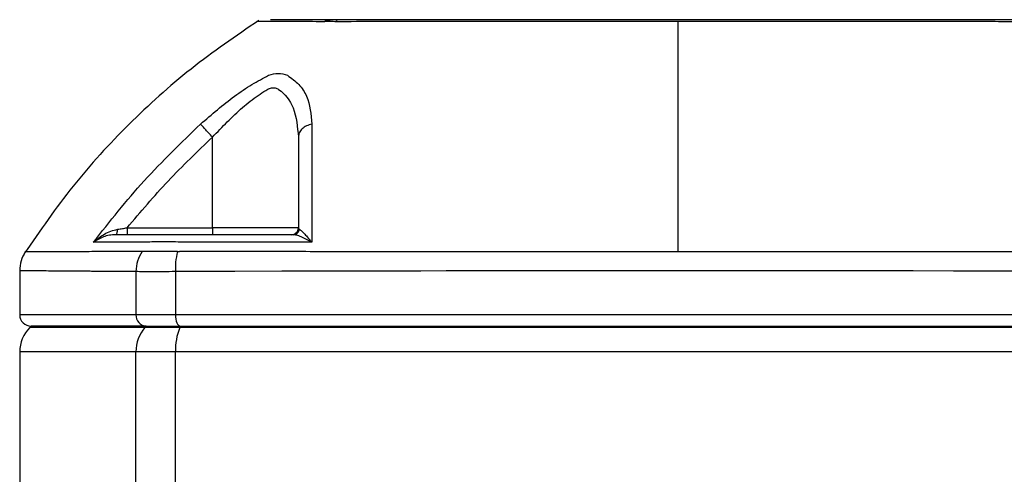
# Model space of a CAD drawing. Header units: millimetres. Extents: x 326 to 3842, y 152 to 2620.
# Tile 25 of 53: x 1575 to 1661, y 1915 to 1954. Entities that reach past the tile are written whole.
import ezdxf

# ---------------------------------------------------------------- set-up
doc = ezdxf.new("R2010")
doc.units = ezdxf.units.MM

msp = doc.modelspace()

# ---------------------------------------------------------------- linework, layer by layer
at = {"color": 7, "linetype": 'Continuous', "lineweight": 25}
for p, q in [((1591.948, 1936.061), (1591.948, 1943.989)), ((1584.493, 1936.061), (1591.948, 1936.061)), ((1599.448, 1936.061), (1591.948, 1936.061)), ((1591.948, 1936.061), (1591.948, 1935.461)), ((1575.106, 1932.324), (1575.106, 1928.461)), ((1585.259, 1932.235), (1585.259, 1928.461)), ((1588.705, 1932.235), (1588.705, 1928.461)), ((1588.705, 1928.461), (1585.259, 1928.461)), ((1676.508, 1928.461), (1588.705, 1928.461)), ((1576.106, 1927.461), (1575.985, 1927.339)), ((1586.157, 1927.461), (1576.106, 1927.461)), ((1586.048, 1927.339), (1586.157, 1927.461)), ((1589.09, 1927.339), (1586.048, 1927.339)), ((1586.157, 1927.461), (1589.144, 1927.461)), ((1589.09, 1927.339), (1589.144, 1927.461)), ((1676.123, 1927.339), (1589.09, 1927.339)), ((1589.144, 1927.461), (1676.069, 1927.461)), ((1575.106, 1925.218), (1575.106, 1812.082)), ((1588.705, 1925.218), (1585.259, 1925.218)), ((1676.508, 1925.218), (1588.705, 1925.218))]:
    msp.add_line(p, q, dxfattribs=at)
at = {"color": 8, "linetype": 'Continuous', "lineweight": 25}
for p, q in [((1585.259, 1928.461), (1575.106, 1928.461)), ((1586.048, 1927.339), (1575.985, 1927.339)), ((1585.259, 1925.218), (1575.106, 1925.218)), ((1585.259, 1820.945), (1585.259, 1925.218)), ((1588.705, 1823.339), (1588.705, 1925.218))]:
    msp.add_line(p, q, dxfattribs=at)
at = {"color": 7, "linetype": 'Continuous', "lineweight": 25, "flags": 128}
for points in [[(1662.768, 1932.265), (1660.107, 1932.271), (1656.685, 1932.278), (1653.152, 1932.286), (1650.23, 1932.293), (1647.704, 1932.298), (1645.583, 1932.302), (1642.973, 1932.306), (1639.693, 1932.31), (1636.237, 1932.312), (1632.608, 1932.313), (1631.126, 1932.313), (1629.597, 1932.312), (1628.021, 1932.312), (1626.4, 1932.31), (1624.733, 1932.308), (1623.021, 1932.306), (1621.265, 1932.304), (1620.306, 1932.302), (1619.135, 1932.3), (1617.751, 1932.297), (1616.158, 1932.294), (1614.357, 1932.291), (1612.352, 1932.287), (1610.144, 1932.282), (1603.417, 1932.268), (1598.018, 1932.256), (1593.894, 1932.247), (1591.608, 1932.241), (1589.99, 1932.238), (1589.025, 1932.235), (1588.785, 1932.235), (1588.725, 1932.235), (1588.71, 1932.235), (1588.706, 1932.235), (1588.705, 1932.235), (1588.705, 1932.235), (1588.705, 1932.235), (1588.705, 1932.235)], [(1588.705, 1928.461), (1588.713, 1928.266), (1588.738, 1928.078), (1588.779, 1927.905), (1588.833, 1927.754), (1588.9, 1927.629), (1588.976, 1927.537), (1589.058, 1927.48), (1589.144, 1927.461)]]:
    msp.add_lwpolyline(points, dxfattribs=at)
at = {"color": 7, "linetype": 'Continuous', "lineweight": 25}
for centre, radius, start, end in [((1576.106, 1928.461), 1, 180, 270), ((1586.211, 1928.413), 0.953, 177.10405, 266.77144), ((1578.106, 1925.218), 3, 135, 180), ((1588.436, 1925.243), 3.178, 138.72291, 180.45108), ((1594.155, 1925.323), 5.451, 158.28814, 181.10032)]:
    msp.add_arc(centre, radius, start, end, dxfattribs=at)
for points, knots in [([(1602.225, 1954.261), (1601.093, 1954.261), (1598.83, 1954.261), (1597.258, 1954.261), (1597.037, 1954.261), (1597.027, 1954.261)], [0, 0, 0, 0, 0.488162, 0.97636, 1, 1, 1, 1]), ([(1601.7, 1954.085), (1601.782, 1954.136), (1601.944, 1954.237), (1602.131, 1954.253), (1602.225, 1954.261)], [0, 0, 0, 0, 0.500026, 1, 1, 1, 1]), ([(1602.934, 1954.261), (1602.907, 1954.261), (1602.867, 1954.261), (1602.786, 1954.261), (1602.66, 1954.261), (1602.417, 1954.261), (1602.302, 1954.261), (1602.225, 1954.261)], [0, 0, 0, 0, 0.083392, 0.126716, 0.252867, 0.501898, 1, 1, 1, 1]), ([(1602.934, 1954.261), (1602.895, 1954.253), (1602.819, 1954.237), (1602.753, 1954.136), (1602.72, 1954.085)], [0, 0, 0, 0, 0.49998, 1, 1, 1, 1]), ([(1663.146, 1954.261), (1663.088, 1954.261), (1663.001, 1954.261), (1662.858, 1954.261), (1662.534, 1954.261), (1661.486, 1954.261), (1659.41, 1954.261), (1655.062, 1954.261), (1648.797, 1954.261), (1641.099, 1954.261), (1632.468, 1954.261), (1622.963, 1954.261), (1612.713, 1954.261), (1606.201, 1954.261), (1602.934, 1954.261)], [0, 0, 0, 0, 0.007789, 0.011776, 0.015614, 0.031246, 0.062683, 0.125534, 0.250747, 0.375216, 0.50013, 0.666643, 0.832763, 1, 1, 1, 1]), ([(1596.005, 1954.196), (1593.994, 1952.823), (1589.978, 1950.083), (1584.572, 1945.18), (1579.641, 1939.803), (1576.879, 1935.804), (1575.497, 1933.803)], [0, 0, 0, 0, 0.250452, 0.500118, 0.749728, 1, 1, 1, 1]), ([(1598.067, 1954.094), (1597.81, 1954.095), (1596.912, 1954.097), (1596.2, 1954.101), (1595.725, 1954.102), (1595.859, 1954.102), (1595.859, 1954.102)], [0, 0, 0, 0, 0.166362, 0.581794, 0.999844, 1, 1, 1, 1]), ([(1601.732, 1954.085), (1601.727, 1954.085), (1601.716, 1954.085), (1601.706, 1954.085), (1601.7, 1954.085)], [0, 0, 0, 0, 0.5, 1, 1, 1, 1]), ([(1602.641, 1954.085), (1602.545, 1954.089), (1602.355, 1954.098), (1602.018, 1954.103), (1601.847, 1954.092), (1601.732, 1954.085)], [0, 0, 0, 0, 0.253853, 0.501963, 1, 1, 1, 1]), ([(1602.72, 1954.085), (1602.707, 1954.085), (1602.68, 1954.085), (1602.654, 1954.085), (1602.641, 1954.085)], [0, 0, 0, 0, 0.499967, 1, 1, 1, 1]), ([(1632.607, 1954.102), (1630.053, 1954.102), (1624.958, 1954.101), (1617.386, 1954.096), (1609.922, 1954.091), (1605.125, 1954.087), (1602.72, 1954.085)], [0, 0, 0, 0, 0.249999, 0.498759, 0.748627, 1, 1, 1, 1]), ([(1632.607, 1954.102), (1632.607, 1952.742), (1632.607, 1950.025), (1632.607, 1945.178), (1632.607, 1939.867), (1632.607, 1935.923), (1632.607, 1933.948)], [0, 0, 0, 0, 0.2504422, 0.5001168, 0.7497347, 1, 1, 1, 1]), ([(1662.572, 1954.085), (1662.557, 1954.085), (1662.531, 1954.085), (1662.485, 1954.085), (1662.417, 1954.085), (1662.296, 1954.085), (1662.079, 1954.085), (1661.691, 1954.085), (1660.997, 1954.086), (1659.752, 1954.087), (1657.511, 1954.089), (1653.472, 1954.092), (1647.566, 1954.096), (1640.274, 1954.101), (1635.166, 1954.102), (1632.607, 1954.102)], [0, 0, 0, 0, 0.001525, 0.002724, 0.004863, 0.008685, 0.015507, 0.027692, 0.04945, 0.088302, 0.15766, 0.281488, 0.501349, 0.750108, 1, 1, 1, 1]), ([(1590.899, 1945.125), (1591.88, 1945.976), (1593.353, 1947.256), (1595.408, 1948.636), (1596.374, 1949.145), (1596.856, 1949.399)], [0, 0, 0, 0, 0.4987737, 0.7495051, 1, 1, 1, 1]), ([(1596.856, 1949.399), (1597.129, 1949.481), (1597.674, 1949.645), (1598.219, 1949.481), (1598.492, 1949.399)], [0, 0, 0, 0, 0.499234, 1, 1, 1, 1]), ([(1598.492, 1949.399), (1598.847, 1949.146), (1599.558, 1948.638), (1600.432, 1947.258), (1600.553, 1945.977), (1600.634, 1945.125)], [0, 0, 0, 0, 0.24982, 0.500554, 1, 1, 1, 1]), ([(1591.948, 1943.989), (1592.806, 1944.89), (1594.095, 1946.245), (1595.712, 1947.503), (1596.498, 1948.017), (1596.934, 1948.279), (1597.275, 1948.337), (1597.539, 1948.276), (1598.277, 1947.81), (1599.24, 1946.49), (1599.374, 1944.878), (1599.448, 1943.989)], [0, 0, 0, 0, 0.250311, 0.3762966, 0.4393838, 0.4710262, 0.5022903, 0.5336196, 0.5492765, 0.7514285, 1, 1, 1, 1]), ([(1581.535, 1934.791), (1582.981, 1936.617), (1585.873, 1940.269), (1589.224, 1943.506), (1590.899, 1945.125)], [0, 0, 0, 0, 0.499972, 1, 1, 1, 1]), ([(1591.948, 1943.989), (1591.829, 1944.118), (1591.592, 1944.374), (1591.276, 1944.716), (1591.024, 1944.99), (1590.941, 1945.08), (1590.899, 1945.125)], [0, 0, 0, 0, 0.250008, 0.500011, 0.750004, 1, 1, 1, 1]), ([(1600.634, 1945.125), (1600.469, 1945.08), (1600.14, 1944.99), (1599.758, 1944.716), (1599.498, 1944.374), (1599.464, 1944.118), (1599.448, 1943.989)], [0, 0, 0, 0, 0.250002, 0.499994, 0.749999, 1, 1, 1, 1]), ([(1600.634, 1945.125), (1600.63, 1943.507), (1600.622, 1940.27), (1600.623, 1936.618), (1600.623, 1934.791)], [0, 0, 0, 0, 0.4998289, 1, 1, 1, 1]), ([(1584.493, 1936.061), (1585.663, 1937.446), (1588.008, 1940.221), (1590.633, 1942.732), (1591.948, 1943.989)], [0, 0, 0, 0, 0.4992028, 1, 1, 1, 1]), ([(1599.448, 1943.989), (1599.448, 1942.732), (1599.448, 1940.221), (1599.448, 1937.446), (1599.448, 1936.061)], [0, 0, 0, 0, 0.500804, 1, 1, 1, 1]), ([(1581.535, 1934.791), (1581.843, 1935.047), (1582.301, 1935.43), (1583.051, 1935.787), (1583.464, 1935.883), (1583.667, 1935.93)], [0, 0, 0, 0, 0.507045, 0.757283, 1, 1, 1, 1]), ([(1583.503, 1935.461), (1583.312, 1935.448), (1582.924, 1935.423), (1582.23, 1935.223), (1581.814, 1934.964), (1581.535, 1934.791)], [0, 0, 0, 0, 0.2426281, 0.4928568, 1, 1, 1, 1]), ([(1583.503, 1935.461), (1583.524, 1935.469), (1583.567, 1935.486), (1583.617, 1935.606), (1583.652, 1935.759), (1583.662, 1935.873), (1583.667, 1935.93)], [0, 0, 0, 0, 0.2796998, 0.5594185, 0.7796831, 1, 1, 1, 1]), ([(1598.987, 1935.461), (1597.194, 1935.461), (1594.805, 1935.461), (1591.883, 1935.461), (1590.125, 1935.461), (1588.465, 1935.461), (1587.327, 1935.461), (1586.552, 1935.461), (1585.16, 1935.461), (1584.213, 1935.461), (1583.503, 1935.461)], [0, 0, 0, 0, 0.246744, 0.328868, 0.412883, 0.494053, 0.576372, 0.661979, 0.746484, 1, 1, 1, 1]), ([(1583.667, 1935.93), (1583.803, 1935.951), (1584.075, 1935.994), (1584.353, 1936.039), (1584.493, 1936.061)], [0, 0, 0, 0, 0.49824, 1, 1, 1, 1]), ([(1584.493, 1936.061), (1584.493, 1935.982), (1584.493, 1935.825), (1584.493, 1935.627), (1584.493, 1935.488), (1584.493, 1935.47), (1584.493, 1935.461)], [0, 0, 0, 0, 0.2500377, 0.4999919, 0.7500122, 1, 1, 1, 1]), ([(1598.848, 1935.461), (1598.926, 1935.47), (1599.084, 1935.488), (1599.282, 1935.627), (1599.421, 1935.825), (1599.439, 1935.982), (1599.448, 1936.061)], [0, 0, 0, 0, 0.250001, 0.500006, 0.749967, 1, 1, 1, 1]), ([(1598.987, 1935.461), (1599.06, 1935.469), (1599.205, 1935.486), (1599.378, 1935.606), (1599.497, 1935.759), (1599.532, 1935.873), (1599.549, 1935.93)], [0, 0, 0, 0, 0.279702, 0.559417, 0.779685, 1, 1, 1, 1]), ([(1600.623, 1934.791), (1600.308, 1934.964), (1599.838, 1935.223), (1599.299, 1935.423), (1599.09, 1935.448), (1598.987, 1935.461)], [0, 0, 0, 0, 0.507032, 0.757502, 1, 1, 1, 1]), ([(1599.448, 1936.061), (1599.452, 1936.039), (1599.46, 1935.994), (1599.519, 1935.951), (1599.549, 1935.93)], [0, 0, 0, 0, 0.501774, 1, 1, 1, 1]), ([(1599.549, 1935.93), (1599.61, 1935.883), (1599.735, 1935.787), (1600.085, 1935.43), (1600.407, 1935.047), (1600.623, 1934.791)], [0, 0, 0, 0, 0.242594, 0.493061, 1, 1, 1, 1]), ([(1586.173, 1934.807), (1585.31, 1934.804), (1583.595, 1934.799), (1582.219, 1934.793), (1581.535, 1934.791)], [0, 0, 0, 0, 0.503147, 1, 1, 1, 1]), ([(1589.47, 1934.807), (1588.79, 1934.82), (1587.43, 1934.845), (1586.592, 1934.82), (1586.173, 1934.807)], [0, 0, 0, 0, 0.4998407, 1, 1, 1, 1]), ([(1600.623, 1934.791), (1598.741, 1934.793), (1594.952, 1934.799), (1591.305, 1934.804), (1589.47, 1934.807)], [0, 0, 0, 0, 0.496852, 1, 1, 1, 1]), ([(1575.597, 1933.957), (1575.455, 1933.701), (1575.172, 1933.189), (1575.128, 1932.605), (1575.106, 1932.313)], [0, 0, 0, 0, 0.499993, 1, 1, 1, 1]), ([(1585.796, 1933.989), (1585.645, 1933.719), (1585.342, 1933.179), (1585.286, 1932.549), (1585.259, 1932.235)], [0, 0, 0, 0, 0.5000048, 1, 1, 1, 1]), ([(1585.796, 1933.989), (1585.78, 1933.988), (1585.748, 1933.987), (1585.717, 1933.985), (1585.702, 1933.984)], [0, 0, 0, 0, 0.50589, 1, 1, 1, 1]), ([(1588.896, 1933.989), (1588.263, 1933.994), (1586.999, 1934.004), (1586.197, 1933.994), (1585.796, 1933.989)], [0, 0, 0, 0, 0.500396, 1, 1, 1, 1]), ([(1588.896, 1933.989), (1588.827, 1933.684), (1588.703, 1933.14), (1588.704, 1932.511), (1588.705, 1932.235)], [0, 0, 0, 0, 0.559535, 1, 1, 1, 1]), ([(1588.896, 1933.989), (1588.926, 1933.988), (1588.986, 1933.986), (1589.046, 1933.985), (1589.076, 1933.984)], [0, 0, 0, 0, 0.50817, 1, 1, 1, 1]), ([(1632.607, 1933.948), (1628.847, 1933.949), (1621.355, 1933.952), (1611.889, 1933.962), (1604.212, 1933.97), (1598.453, 1933.977), (1594.006, 1933.981), (1591.233, 1933.982), (1590.023, 1933.983), (1589.492, 1933.983), (1589.259, 1933.984), (1589.156, 1933.984), (1589.107, 1933.984), (1589.085, 1933.984), (1589.076, 1933.984)], [0, 0, 0, 0, 0.250156, 0.498558, 0.638128, 0.778675, 0.902603, 0.95713, 0.981133, 0.991698, 0.996346, 0.998392, 0.999293, 1, 1, 1, 1]), ([(1676.137, 1933.984), (1676.117, 1933.984), (1676.08, 1933.984), (1676.014, 1933.984), (1675.917, 1933.984), (1675.745, 1933.984), (1675.435, 1933.983), (1674.882, 1933.983), (1673.891, 1933.982), (1672.111, 1933.981), (1668.897, 1933.978), (1663.075, 1933.972), (1654.505, 1933.963), (1643.853, 1933.953), (1636.363, 1933.95), (1632.607, 1933.948)], [0, 0, 0, 0, 0.001528, 0.002728, 0.00487, 0.008696, 0.015527, 0.027723, 0.049495, 0.088358, 0.157734, 0.281713, 0.501616, 0.750044, 1, 1, 1, 1]), ([(1588.705, 1932.235), (1587.987, 1932.22), (1586.55, 1932.189), (1585.689, 1932.22), (1585.259, 1932.235)], [0, 0, 0, 0, 0.499831, 1, 1, 1, 1])]:
    msp.add_open_spline(points, degree=3, knots=knots, dxfattribs=at)
at = {"color": 8, "linetype": 'Continuous', "lineweight": 25}
for points, knots in [([(1601.7, 1954.085), (1600.779, 1954.087), (1599.309, 1954.09), (1598.405, 1954.093), (1598.067, 1954.094)], [0, 0, 0, 0, 0.627152, 1, 1, 1, 1]), ([(1585.702, 1933.984), (1585.702, 1933.984), (1585.702, 1933.984), (1585.702, 1933.984), (1585.702, 1933.984), (1585.701, 1933.984), (1585.698, 1933.984), (1585.684, 1933.984), (1585.634, 1933.984), (1585.43, 1933.983), (1584.985, 1933.983), (1584.243, 1933.982), (1583.131, 1933.98), (1581.679, 1933.976), (1579.987, 1933.971), (1578.769, 1933.966), (1578.029, 1933.963), (1577.691, 1933.962), (1577.417, 1933.96), (1577.162, 1933.959), (1576.926, 1933.958), (1576.391, 1933.955), (1575.847, 1933.952), (1575.453, 1933.948), (1575.592, 1933.948), (1575.592, 1933.948)], [0, 0, 0, 0, 0, 0.000002, 0.000008, 0.000031, 0.000124, 0.000493, 0.001967, 0.007867, 0.031455, 0.070748, 0.125732, 0.21693, 0.332841, 0.472539, 0.517481, 0.548089, 0.578682, 0.609264, 0.639841, 0.67042, 0.834496, 0.999692, 1, 1, 1, 1]), ([(1585.259, 1932.235), (1585.258, 1932.235), (1585.255, 1932.235), (1585.242, 1932.235), (1585.194, 1932.236), (1585.012, 1932.236), (1584.616, 1932.239), (1583.96, 1932.242), (1583.156, 1932.246), (1582.393, 1932.249), (1581.761, 1932.253), (1581.271, 1932.255), (1580.82, 1932.258), (1580.317, 1932.261), (1579.678, 1932.265), (1578.876, 1932.271), (1578.021, 1932.279), (1577.267, 1932.286), (1576.684, 1932.292), (1576.265, 1932.297), (1575.922, 1932.302), (1575.608, 1932.307), (1575.335, 1932.311), (1575.149, 1932.313), (1575.106, 1932.313), (1575.106, 1932.313), (1575.106, 1932.313)], [0, 0, 0, 0, 0.000056, 0.000542, 0.001932, 0.00725, 0.028048, 0.062394, 0.110287, 0.15954, 0.193828, 0.224493, 0.251534, 0.281556, 0.325909, 0.387051, 0.46498, 0.544721, 0.610224, 0.666545, 0.713684, 0.771521, 0.84395, 0.9201, 0.999971, 1, 1, 1, 1])]:
    msp.add_open_spline(points, degree=3, knots=knots, dxfattribs=at)

doc.saveas('drawing.dxf')
